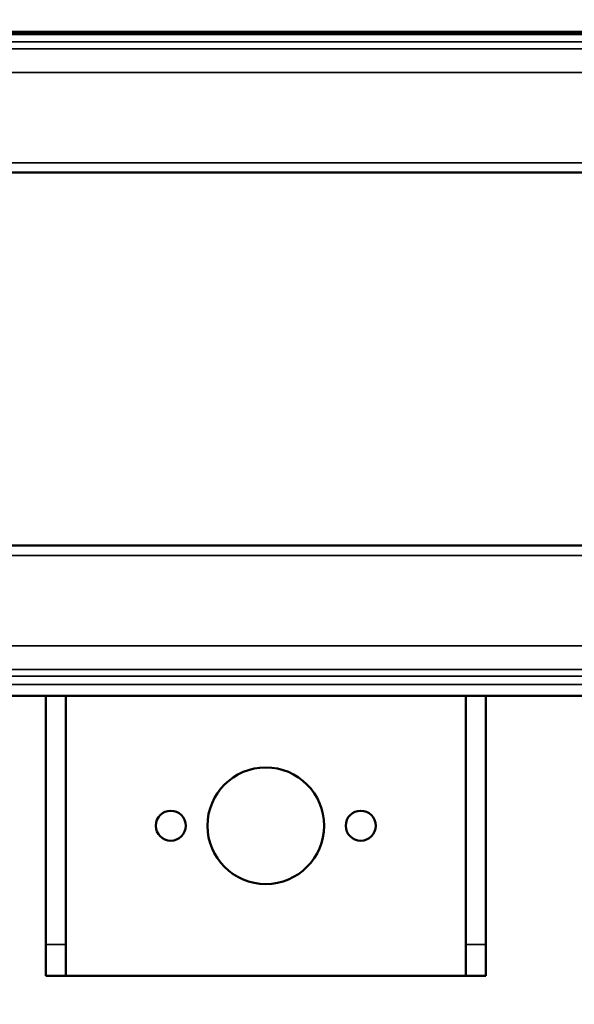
# Model space of a CAD drawing. Header units: millimetres. Extents: x 75 to 4764, y 75 to 3163.
# Tile 104 of 198: x 1422 to 1505, y 2663 to 2811. Entities that reach past the tile are written whole.
import ezdxf

# ---------------------------------------------------------------- set-up
doc = ezdxf.new("R2010")
doc.units = ezdxf.units.MM
doc.header["$LTSCALE"] = 15
for name, color, linetype, lineweight in [('Dimension (ISO)', 7, 'Continuous', 25), ('Visible (ISO)', 7, 'Continuous', 50), ('Visible Narrow (ISO)', 7, 'Continuous', 35)]:
    doc.layers.add(name, color=color, linetype=linetype, lineweight=lineweight)
doc.styles.add('Note Text (ANSI)', font='tahoma.ttf')
doc.dimstyles.new('Default (ISO)', dxfattribs={"dimscale": 15, "dimtxt": 1, "dimasz": 2.5, "dimexe": 3.175, "dimexo": 0, "dimgap": 0.762, "dimtad": 1, "dimrnd": 1e-08, "dimzin": 0, "dimdsep": 46, "dimtxsty": 'Note Text (ANSI)', "dimcen": 0.09, "dimdle": 10, "dimclrd": 1, "dimclre": 1, "dimclrt": 1, "dimazin": 0, "dimtfac": 3.5052, "dimtmove": 0, "dimatfit": 3, "dimfxl": 1, "dimtolj": 1, "dimtzin": 0, "dimlwd": -1, "dimlwe": -1, "dimarcsym": 0})

# ---------------------------------------------------------------- blocks, each defined once
blk = doc.blocks.new('*D6')
at = {"layer": 'Defpoints', "color": 0, "transparency": 16777216}
for p in [(2401.62, 2939.08), (1359.88, 2777.53), (2401.62, 2776.74)]:
    blk.add_point(p, dxfattribs=at)
at = {"layer": 'Dimension (ISO)', "color": 1, "transparency": 16777216}
for p, q in [((1359.88, 2777.53), (1359.88, 2986.7)), ((2401.62, 2776.74), (2401.62, 2986.7)), ((1397.38, 2939.08), (2364.12, 2939.08))]:
    blk.add_line(p, q, dxfattribs=at)
for points in [[(1397.38, 2945.33), (1397.38, 2932.83), (1359.88, 2939.08)], [(2364.12, 2945.33), (2364.12, 2932.83), (2401.62, 2939.08)]]:
    blk.add_solid(points, dxfattribs=at)
at = {"layer": 'Dimension (ISO)', "color": 1, "transparency": 16777216, "insert": (1771.92, 2970.13), "char_height": 15, "attachment_point": 1, "style": 'Note Text (ANSI)'}
blk.add_mtext('\\A1;1041.75 mm [41.014 in]', dxfattribs=at)
blk = doc.blocks.new('*D7')
at = {"layer": 'Defpoints', "color": 0, "transparency": 16777216}
for p in [(1359.88, 2742.5), (2405.28, 2679.99), (2405.28, 2529.99)]:
    blk.add_point(p, dxfattribs=at)
at = {"layer": 'Dimension (ISO)', "color": 1, "transparency": 16777216}
for p, q in [((1359.88, 2742.5), (1359.88, 2482.36)), ((2405.28, 2679.99), (2405.28, 2482.36)), ((1397.38, 2529.99), (2367.78, 2529.99))]:
    blk.add_line(p, q, dxfattribs=at)
for points in [[(1397.38, 2536.24), (1397.38, 2523.74), (1359.88, 2529.99)], [(2367.78, 2536.24), (2367.78, 2523.74), (2405.28, 2529.99)]]:
    blk.add_solid(points, dxfattribs=at)
at = {"layer": 'Dimension (ISO)', "color": 1, "transparency": 16777216, "insert": (1773.35, 2561.04), "char_height": 15, "attachment_point": 1, "style": 'Note Text (ANSI)'}
blk.add_mtext('\\A1;1045.40 mm [41.157 in]', dxfattribs=at)

msp = doc.modelspace()

# ---------------------------------------------------------------- linework, layer by layer
at = {"layer": 'Visible (ISO)'}
for p, q in [((2390.775, 2809.116), (1365.575, 2809.116)), ((2390.775, 2808.73), (1365.575, 2808.73)), ((1376.175, 2787.968), (2380.175, 2787.968)), ((2380.175, 2732.01), (1376.175, 2732.01)), ((2380.175, 2709.467), (1376.175, 2709.467)), ((1425.875, 2672.145), (1425.875, 2709.467)), ((1428.875, 2672.145), (1428.875, 2709.467)), ((1488.875, 2672.145), (1488.875, 2709.467)), ((1491.875, 2672.145), (1491.875, 2709.467)), ((1425.875, 2672.145), (1425.875, 2667.489)), ((1428.875, 2667.489), (1428.875, 2672.145)), ((1488.875, 2672.145), (1488.875, 2667.489)), ((1491.875, 2667.489), (1491.875, 2672.145)), ((1425.875, 2667.489), (1428.875, 2667.489)), ((1488.875, 2667.489), (1428.875, 2667.489)), ((1488.875, 2667.489), (1491.875, 2667.489))]:
    msp.add_line(p, q, dxfattribs=at)
for centre, radius in [((1458.875, 2689.989), 8.75), ((1444.625, 2689.989), 2.25), ((1473.125, 2689.989), 2.25)]:
    msp.add_circle(centre, radius, dxfattribs=at)
at = {"layer": 'Visible Narrow (ISO)'}
for p, q in [((2380.175, 2807.575), (1376.175, 2807.575)), ((2380.175, 2806.545), (1376.175, 2806.545)), ((2380.175, 2803.003), (1376.175, 2803.003)), ((2380.175, 2789.447), (1376.175, 2789.447)), ((1376.175, 2730.531), (2380.175, 2730.531)), ((1376.175, 2716.975), (2380.175, 2716.975)), ((1376.175, 2713.433), (2380.175, 2713.433)), ((1376.175, 2712.403), (2380.175, 2712.403)), ((1376.175, 2711.164), (2380.175, 2711.164)), ((1425.875, 2672.145), (1428.875, 2672.145)), ((1488.875, 2672.145), (1491.875, 2672.145))]:
    msp.add_line(p, q, dxfattribs=at)

# ---------------------------------------------------------------- dimensions: what is measured, and where the dimension line sits
at = {"layer": 'Dimension (ISO)', "color": 1, "true_color": 0xff0000}
for base, p1, p2, text, picture, middle in [((2401.6205, 2939.0776), (1359.8751, 2777.5256), (2401.6205, 2776.739), '<> mm [41.014 in]', '*D6', (1881.1411, 2939.0776)), ((2405.275, 2529.989), (1359.875, 2742.504), (2405.275, 2679.989), '<> mm [41.157 in]', '*D7', (1882.575, 2529.989))]:
    dim = msp.add_linear_dim(base=base, p1=p1, p2=p2, angle=180, text=text, dimstyle='Default (ISO)', override={"dimgap": 0.762, "dimdec": 2, "dimpost": '', "dimtol": 0, "dimlim": 0, "dimtp": 0, "dimtm": 0, "dimtdec": 2, "dimtofl": 0, "dimatfit": 1}, dxfattribs=at)
    dim.commit()
    dim.dimension.update_dxf_attribs({"geometry": picture, "text_midpoint": middle, "dimtype": 160})

doc.saveas('drawing.dxf')
